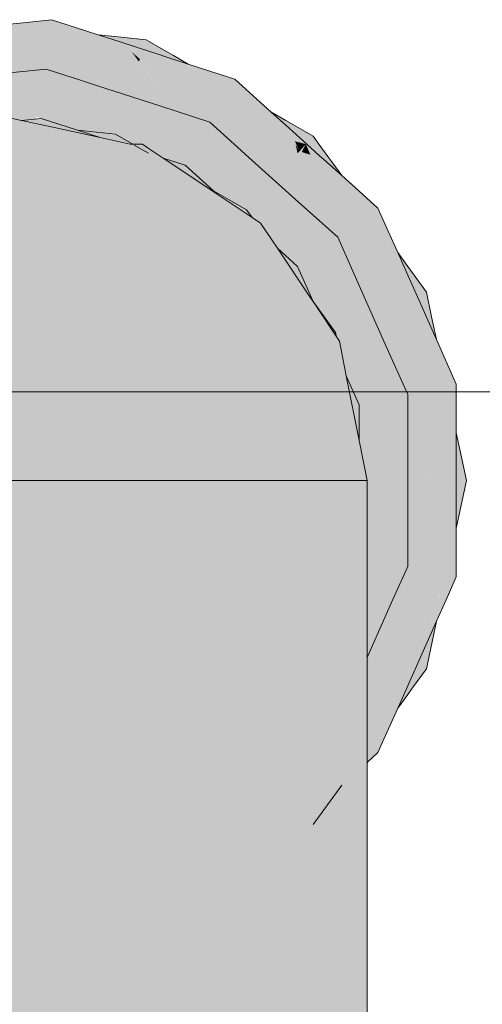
# Model space of a CAD drawing. Header units: millimetres. Extents: x 321 to 585, y -277 to 9.
# Tile 221 of 256: x 472.695 to 472.807, y -193.239 to -193.001. Entities that reach past the tile are written whole.
import ezdxf

# ---------------------------------------------------------------- set-up
doc = ezdxf.new("R2010")
doc.units = ezdxf.units.MM
doc.header["$MEASUREMENT"] = 0
doc.layers.add('IFC-Viga-Contorno', color=66, linetype='Continuous', lineweight=5)
doc.layers.add('TQ-Aparelho sanitário', color=9, linetype='Continuous', lineweight=18)

msp = doc.modelspace()

# ---------------------------------------------------------------- hatches: boundary and pattern name
at = {"layer": 'TQ-Aparelho sanitário', "linetype": 'Continuous'}
for points in [[(472.76568, -193.04839), (472.76725, -193.04704), (472.76005, -193.05325), (472.76724, -193.0574), (472.77192, -193.054), (472.76825, -193.04736), (472.77192, -193.054), (472.77453, -193.0494), (472.77285, -193.04886), (472.76908, -193.04763), (472.77285, -193.04886), (472.77453, -193.0494), (472.77709, -193.04488), (472.77709, -193.04328), (472.77709, -193.04287), (472.77287, -193.03907), (472.77427, -193.04099), (472.77287, -193.03907), (472.76845, -193.03509), (472.76754, -193.03427), (472.76344, -193.03148), (472.76144, -193.03012), (472.76336, -193.03148), (472.76726, -193.03424), (472.76335, -193.03148), (472.76144, -193.03014), (472.76316, -193.03148), (472.76144, -193.03014), (472.76156, -193.03069), (472.76271, -193.03148), (472.7666, -193.03417), (472.76269, -193.03148), (472.76651, -193.03416), (472.76729, -193.03471), (472.76651, -193.03416), (472.76269, -193.03148), (472.76153, -193.03067), (472.76263, -193.03148), (472.76621, -193.03413), (472.76675, -193.03454), (472.76621, -193.03413), (472.76263, -193.03148), (472.76153, -193.03067), (472.76254, -193.03148), (472.76156, -193.03069), (472.76158, -193.03078), (472.76247, -193.03148), (472.76574, -193.03408), (472.76247, -193.03148), (472.76158, -193.03078), (472.76189, -193.03148), (472.76158, -193.03078), (472.76173, -193.03148), (472.76266, -193.03321), (472.76517, -193.03402), (472.766, -193.03429), (472.76517, -193.03402), (472.76364, -193.03386), (472.76517, -193.03402), (472.76266, -193.03321), (472.76292, -193.03379), (472.76266, -193.03321), (472.76173, -193.03148), (472.76181, -193.03184), (472.76208, -193.03302), (472.76243, -193.03373), (472.76838, -193.04606), (472.76243, -193.03373), (472.76208, -193.03302), (472.76224, -193.03371), (472.7622, -193.03371), (472.76048, -193.03353), (472.7622, -193.03369), (472.76205, -193.03301), (472.76181, -193.03184), (472.76172, -193.03148), (472.76153, -193.03067), (472.76083, -193.03148), (472.76007, -193.03237), (472.76083, -193.03148), (472.76153, -193.03067), (472.76144, -193.03014), (472.76122, -193.02996), (472.76144, -193.03011), (472.76345, -193.03148), (472.76754, -193.03427), (472.76445, -193.03148), (472.76108, -193.02845), (472.76018, -193.02764), (472.75578, -193.02368), (472.75154, -193.01986), (472.74953, -193.02007), (472.74579, -193.01791), (472.74905, -193.02012), (472.74579, -193.01791), (472.74866, -193.02016), (472.74857, -193.02017), (472.74866, -193.02016), (472.74579, -193.01791), (472.74807, -193.02022), (472.7592, -193.03148), (472.74807, -193.02022), (472.74579, -193.01791), (472.74635, -193.0204), (472.75164, -193.03148), (472.75169, -193.03148), (472.74685, -193.02035), (472.7591, -193.03148), (472.75736, -193.03148), (472.7591, -193.03148), (472.74685, -193.02035), (472.75075, -193.02934), (472.75522, -193.03148), (472.75075, -193.02934), (472.75169, -193.03148), (472.7522, -193.03266), (472.75919, -193.03339), (472.7522, -193.03266), (472.75169, -193.03148), (472.75164, -193.03148), (472.75017, -193.03148), (472.75164, -193.03148), (472.74635, -193.0204), (472.74864, -193.0306), (472.74904, -193.03148), (472.74864, -193.0306), (472.74579, -193.01791), (472.74953, -193.02007), (472.75154, -193.01986), (472.74702, -193.01578), (472.74121, -193.01389), (472.74137, -193.01427), (472.74121, -193.01389), (472.73577, -193.01213), (472.73015, -193.0103), (472.72899, -193.00992), (472.72174, -193.00862), (472.72872, -193.01001), (472.72175, -193.00863), (472.72208, -193.00909), (472.7281, -193.01021), (472.72203, -193.00908), (472.72801, -193.01024), (472.72895, -193.01043), (472.72801, -193.01024), (472.72771, -193.01034), (472.72838, -193.01049), (472.72771, -193.01034), (472.72801, -193.01024), (472.72203, -193.00908), (472.72727, -193.01048), (472.72759, -193.01057), (472.72727, -193.01048), (472.72672, -193.01066), (472.72727, -193.01048), (472.72208, -193.00909), (472.72203, -193.00908), (472.72214, -193.00917), (472.7241, -193.01094), (472.72457, -193.01136), (472.72525, -193.01114), (472.73783, -193.01332), (472.72525, -193.01114), (472.72457, -193.01136), (472.7241, -193.01094), (472.72214, -193.00917), (472.72203, -193.00908), (472.72208, -193.00909), (472.72175, -193.00863), (472.72146, -193.00856), (472.72173, -193.00861), (472.72899, -193.00992), (472.72074, -193.00724), (472.71957, -193.00686), (472.71397, -193.00504), (472.70852, -193.00327), (472.70677, -193.00428), (472.70636, -193.00452), (472.70677, -193.00428), (472.70852, -193.00327), (472.70272, -193.00139), (472.69667, -193.00203), (472.69697, -193.0023), (472.69667, -193.00203), (472.69101, -193.00262), (472.68512, -193.00324), (472.68386, -193.00338), (472.67672, -193.00513), (472.68364, -193.00357), (472.67674, -193.00514), (472.67644, -193.00519), (472.67672, -193.00512), (472.68386, -193.00338), (472.67526, -193.00428), (472.67405, -193.00441), (472.66806, -193.00504), (472.66246, -193.00563), (472.66129, -193.00724), (472.66246, -193.00563), (472.6564, -193.00627), (472.65114, -193.00931), (472.65153, -193.00943), (472.65114, -193.00931), (472.64626, -193.01213), (472.64103, -193.01515), (472.64031, -193.01614), (472.63958, -193.01669), (472.63476, -193.0203), (472.63945, -193.01697), (472.63998, -193.01659), (472.63945, -193.01697), (472.63477, -193.02031), (472.63469, -193.02035), (472.63496, -193.02033), (472.63927, -193.01739), (472.63952, -193.01722), (472.63927, -193.01739), (472.63905, -193.01787), (472.63927, -193.01739), (472.63496, -193.02033), (472.63746, -193.02006), (472.63841, -193.01932), (472.64849, -193.0114), (472.63841, -193.01932), (472.63746, -193.02006), (472.6381, -193.01999), (472.63746, -193.02006), (472.63469, -193.02035), (472.63476, -193.0203), (472.63961, -193.0166), (472.63958, -193.01669), (472.64031, -193.01614), (472.64103, -193.01515), (472.64, -193.01574), (472.63419, -193.02024), (472.63988, -193.016), (472.63421, -193.02025), (472.63393, -193.02043), (472.63418, -193.02024), (472.64, -193.01574), (472.6325, -193.02007), (472.63141, -193.0207), (472.62624, -193.02368), (472.62136, -193.0265), (472.62094, -193.02845), (472.62084, -193.02893), (472.62094, -193.02845), (472.62136, -193.0265), (472.61607, -193.02955), (472.61249, -193.03448), (472.61289, -193.03444), (472.61249, -193.03448), (472.60915, -193.03907), (472.60567, -193.04387), (472.60493, -193.04488), (472.60145, -193.05137), (472.60493, -193.04517), (472.60147, -193.05136), (472.602, -193.05119), (472.60493, -193.04582), (472.60199, -193.05122), (472.60493, -193.04592), (472.60542, -193.04505), (472.60493, -193.04592), (472.60493, -193.04622), (472.6053, -193.04561), (472.60493, -193.04622), (472.60493, -193.04592), (472.60199, -193.05122), (472.60493, -193.04668), (472.60513, -193.04638), (472.60493, -193.04668), (472.60493, -193.04731), (472.60493, -193.04668), (472.60201, -193.05119), (472.60208, -193.05117), (472.6044, -193.04983), (472.60493, -193.04881), (472.61091, -193.03749), (472.60493, -193.04881), (472.6044, -193.04983), (472.60493, -193.04952), (472.6044, -193.04983), (472.60208, -193.05117), (472.60199, -193.05122), (472.60147, -193.05136), (472.60132, -193.0516), (472.60145, -193.05137), (472.60493, -193.04488), (472.59984, -193.05189), (472.59913, -193.05287), (472.59562, -193.0577), (472.59229, -193.06228), (472.5927, -193.06425), (472.5928, -193.06472), (472.5927, -193.06425), (472.59229, -193.06228), (472.58869, -193.06723), (472.58742, -193.0732), (472.58778, -193.073), (472.58742, -193.0732), (472.58624, -193.07876), (472.58501, -193.08454), (472.58423, -193.09312), (472.58526, -193.08572), (472.58463, -193.0928), (472.58555, -193.08705), (472.58464, -193.09274), (472.58463, -193.0928), (472.58464, -193.09274), (472.58423, -193.09312), (472.58418, -193.09342), (472.58421, -193.09313), (472.5839, -193.09341), (472.58421, -193.09313), (472.58501, -193.08454), (472.58295, -193.09427), (472.58269, -193.09548), (472.58146, -193.11277), (472.58384, -193.0939), (472.58146, -193.11277), (472.58269, -193.09548), (472.58146, -193.10124), (472.57901, -193.11277), (472.58028, -193.11876), (472.58052, -193.11843), (472.58028, -193.11876), (472.58146, -193.12431), (472.5827, -193.13011), (472.58546, -193.13824), (472.58554, -193.13852), (472.58545, -193.13826), (472.5827, -193.13011), (472.58528, -193.13864), (472.5827, -193.13011), (472.58476, -193.13981), (472.58542, -193.1391), (472.58476, -193.13981), (472.58501, -193.141), (472.58625, -193.14682), (472.58869, -193.15834), (472.59093, -193.15734), (472.5857, -193.13777), (472.58568, -193.13773), (472.58341, -193.13109), (472.5857, -193.13777), (472.5842, -193.13218), (472.58569, -193.13773), (472.5857, -193.13777), (472.58573, -193.13763), (472.5857, -193.13777), (472.59093, -193.15734), (472.59168, -193.14247), (472.58665, -193.13555), (472.58628, -193.13504), (472.58665, -193.13555), (472.59168, -193.14247), (472.5874, -193.13387), (472.59168, -193.14247), (472.59271, -193.12194), (472.58679, -193.13264), (472.59271, -193.12194), (472.59093, -193.15734), (472.58869, -193.15834), (472.59228, -193.16327), (472.59236, -193.16287), (472.59228, -193.16327), (472.59562, -193.16787), (472.59466, -193.16571), (472.5927, -193.16131), (472.59466, -193.16571), (472.59562, -193.16787), (472.60497, -193.17846), (472.60147, -193.16196), (472.60493, -193.16006), (472.60493, -193.15111), (472.59966, -193.15346), (472.59381, -193.15606), (472.59697, -193.14123), (472.59381, -193.15606), (472.59677, -193.15475), (472.59826, -193.14709), (472.59677, -193.15475), (472.59966, -193.15346), (472.59828, -193.14696), (472.59701, -193.141), (472.59288, -193.12156), (472.59276, -193.12099), (472.5892, -193.12129), (472.58146, -193.12194), (472.58146, -193.11713), (472.58146, -193.12194), (472.59276, -193.12099), (472.59101, -193.11277), (472.58463, -193.11277), (472.58948, -193.11277), (472.59101, -193.11277), (472.59051, -193.1112), (472.58906, -193.10667), (472.59052, -193.11119), (472.5891, -193.10662), (472.58475, -193.09265), (472.5891, -193.10662), (472.59052, -193.11119), (472.59101, -193.11277), (472.59064, -193.111), (472.58957, -193.10598), (472.58642, -193.09114), (472.58629, -193.09053), (472.58642, -193.09114), (472.58957, -193.10598), (472.59064, -193.111), (472.5908, -193.11075), (472.59064, -193.111), (472.59101, -193.11277), (472.59972, -193.09728), (472.59947, -193.09749), (472.59021, -193.1051), (472.59947, -193.09749), (472.5997, -193.09715), (472.59886, -193.09319), (472.5985, -193.09152), (472.59833, -193.09071), (472.58854, -193.08923), (472.59826, -193.09038), (472.59819, -193.09006), (472.58988, -193.08802), (472.58837, -193.08766), (472.58721, -193.07659), (472.58837, -193.08766), (472.58988, -193.08802), (472.59596, -193.08951), (472.59702, -193.08454), (472.59779, -193.0809), (472.59649, -193.08207), (472.59779, -193.0809), (472.59792, -193.08032), (472.59598, -193.07965), (472.59637, -193.08151), (472.59645, -193.08186), (472.59637, -193.08151), (472.59598, -193.07965), (472.59576, -193.0786), (472.59455, -193.07915), (472.59576, -193.0786), (472.59557, -193.07774), (472.59475, -193.07388), (472.59557, -193.07774), (472.59576, -193.0786), (472.59598, -193.07965), (472.59829, -193.08045), (472.60494, -193.07446), (472.59966, -193.07211), (472.59438, -193.07215), (472.58916, -193.0722), (472.59093, -193.06822), (472.59289, -193.0651), (472.5929, -193.06519), (472.59289, -193.0651), (472.59093, -193.06822), (472.59301, -193.06569), (472.59093, -193.06822), (472.59327, -193.0669), (472.60179, -193.06208), (472.60383, -193.05249), (472.60493, -193.05197), (472.60491, -193.05025), (472.60427, -193.05045), (472.60301, -193.05086), (472.60427, -193.05042), (472.60493, -193.05019), (472.60493, -193.05001), (472.60493, -193.05019), (472.60493, -193.05024), (472.60493, -193.05197), (472.60383, -193.05249), (472.60179, -193.06208), (472.60493, -193.0603), (472.59327, -193.0669), (472.59093, -193.06822), (472.59335, -193.06727), (472.60493, -193.06269), (472.59093, -193.06822), (472.58916, -193.0722), (472.59966, -193.07211), (472.59382, -193.06951), (472.599, -193.07181), (472.59966, -193.07211), (472.60039, -193.07086), (472.59966, -193.07211), (472.60074, -193.07062), (472.60493, -193.06309), (472.60074, -193.07062), (472.60493, -193.06485), (472.60713, -193.06182), (472.61054, -193.05713), (472.60493, -193.05326), (472.61054, -193.05713), (472.61697, -193.04714), (472.61764, -193.04611), (472.61713, -193.0464), (472.61716, -193.04627), (472.61713, -193.0464), (472.61764, -193.04611), (472.61697, -193.04714), (472.61054, -193.05713), (472.61663, -193.04875), (472.61882, -193.04572), (472.61917, -193.04525), (472.61717, -193.04619), (472.6167, -193.04641), (472.61717, -193.04619), (472.61723, -193.04592), (472.61717, -193.04619), (472.61917, -193.04525), (472.61767, -193.04384), (472.61946, -193.04552), (472.62193, -193.04471), (472.62247, -193.04454), (472.6178, -193.04324), (472.62247, -193.04454), (472.61781, -193.04317), (472.61657, -193.0428), (472.61781, -193.04317), (472.61789, -193.0428), (472.61808, -193.04193), (472.6189, -193.03808), (472.61808, -193.04193), (472.61789, -193.0428), (472.61781, -193.04317), (472.62663, -193.04576), (472.62797, -193.04276), (472.6241, -193.03846), (472.61926, -193.03636), (472.61448, -193.03427), (472.6241, -193.03846), (472.61982, -193.03371), (472.61771, -193.03137), (472.62076, -193.02931), (472.62074, -193.0294), (472.62076, -193.02931), (472.61771, -193.03137), (472.62064, -193.0299), (472.61771, -193.03137), (472.62027, -193.03161), (472.63067, -193.03257), (472.61771, -193.03137), (472.61982, -193.03371), (472.62405, -193.03841), (472.62419, -193.03838), (472.62427, -193.03836), (472.63188, -193.03397), (472.6326, -193.03237), (472.63372, -193.02984), (472.62038, -193.03111), (472.63011, -193.03018), (472.63586, -193.02227), (472.6371, -193.02055), (472.63791, -193.02044), (472.63714, -193.02055), (472.63783, -193.02061), (472.63586, -193.02227), (472.63011, -193.03018), (472.63372, -193.02984), (472.6326, -193.03237), (472.63188, -193.03397), (472.63511, -193.0321), (472.6401, -193.02923), (472.64909, -193.02403), (472.65006, -193.02271), (472.65051, -193.02208), (472.63657, -193.02344), (472.65051, -193.02208), (472.65006, -193.02271), (472.64909, -193.02403), (472.6511, -193.02202), (472.65059, -193.02197), (472.6511, -193.02202), (472.64909, -193.02403), (472.65235, -193.02215), (472.65288, -193.02185), (472.65064, -193.02191), (472.6501, -193.02192), (472.63711, -193.02224), (472.65064, -193.02191), (472.6508, -193.02168), (472.65064, -193.02191), (472.65288, -193.02185), (472.65207, -193.01993), (472.65151, -193.01858), (472.65207, -193.01993), (472.65268, -193.0191), (472.65318, -193.01841), (472.65552, -193.01519), (472.65318, -193.01841), (472.65268, -193.0191), (472.65207, -193.01993), (472.65575, -193.0287), (472.66189, -193.02316), (472.66011, -193.01768), (472.65655, -193.01377), (472.65304, -193.00992), (472.65813, -193.01158), (472.65716, -193.00859), (472.66101, -193.00763), (472.65716, -193.00859), (472.66078, -193.00795), (472.65716, -193.00859), (472.66073, -193.00802), (472.65716, -193.00859), (472.6594, -193.00984), (472.66852, -193.01495), (472.65716, -193.00859), (472.65813, -193.01158), (472.65304, -193.00992), (472.66011, -193.01768), (472.66903, -193.01674), (472.67279, -193.01634), (472.67035, -193.01555), (472.67279, -193.01634), (472.6724, -193.0137), (472.6597, -193.00944), (472.66042, -193.00844), (472.6597, -193.00944), (472.66899, -193.01255), (472.6724, -193.0137), (472.67279, -193.01634), (472.6785, -193.01574), (472.67763, -193.00899), (472.67746, -193.00767), (472.6793, -193.0066), (472.67717, -193.00542), (472.67722, -193.00541), (472.68316, -193.004), (472.67717, -193.00542), (472.68309, -193.00407), (472.68408, -193.00384), (472.68309, -193.00407), (472.68287, -193.00427), (472.6836, -193.00412), (472.68287, -193.00427), (472.68309, -193.00407), (472.67717, -193.00542), (472.68253, -193.00458), (472.68292, -193.00452), (472.68253, -193.00458), (472.68202, -193.00503), (472.68253, -193.00458), (472.67722, -193.00542), (472.67733, -193.00548), (472.67984, -193.00629), (472.68093, -193.00601), (472.69335, -193.00287), (472.68093, -193.00601), (472.67984, -193.00629), (472.68042, -193.00648), (472.67984, -193.00629), (472.67733, -193.00548), (472.67722, -193.00542), (472.67717, -193.00542), (472.67869, -193.00626), (472.6793, -193.0066), (472.67991, -193.00693), (472.68004, -193.00681), (472.67991, -193.00693), (472.69069, -193.01319), (472.69107, -193.01335), (472.69311, -193.0142), (472.69131, -193.01321), (472.69311, -193.0142), (472.69315, -193.01214), (472.69319, -193.01063), (472.69315, -193.01214), (472.69408, -193.01161), (472.69484, -193.01117), (472.69826, -193.00919), (472.69484, -193.01117), (472.69408, -193.01161), (472.69315, -193.01214), (472.6931, -193.01458), (472.70086, -193.01907), (472.70147, -193.01332), (472.6998, -193.0083), (472.69817, -193.00338), (472.70147, -193.01332), (472.70214, -193.00695), (472.71206, -193.01543), (472.70247, -193.00383), (472.70602, -193.00471), (472.70594, -193.00476), (472.70602, -193.00471), (472.70247, -193.00383), (472.7055, -193.00501), (472.70247, -193.00383), (472.70411, -193.00582), (472.71206, -193.01543), (472.71419, -193.01473), (472.71206, -193.01543), (472.71168, -193.01555), (472.71206, -193.01543), (472.70214, -193.00695), (472.70147, -193.01332), (472.71, -193.01609), (472.71358, -193.01726), (472.71906, -193.01904), (472.71432, -193.01469), (472.70443, -193.00563), (472.71165, -193.01225), (472.71432, -193.01469), (472.71906, -193.01904), (472.7289, -193.02224), (472.73044, -193.02208), (472.7289, -193.02224), (472.73247, -193.0234), (472.73301, -193.02357), (472.73177, -193.02243), (472.73129, -193.02199), (472.73177, -193.02243), (472.73144, -193.02197), (472.72101, -193.01252), (472.72139, -193.01122), (472.72101, -193.01252), (472.73144, -193.02197), (472.73177, -193.02243), (472.73301, -193.02357), (472.7315, -193.02196), (472.73121, -193.02166), (472.72389, -193.01158), (472.72224, -193.01212), (472.72388, -193.01157), (472.72347, -193.011), (472.72293, -193.01026), (472.72349, -193.011), (472.72392, -193.01157), (472.7241, -193.01151), (472.72392, -193.01157), (472.73121, -193.02166), (472.7315, -193.02196), (472.73177, -193.02193), (472.7315, -193.02196), (472.73301, -193.02357), (472.73388, -193.02171), (472.73285, -193.02391), (472.73438, -193.02602), (472.7345, -193.02165), (472.73453, -193.02033), (472.73457, -193.02164), (472.73495, -193.0216), (472.73583, -193.02151), (472.73976, -193.02109), (472.73583, -193.02151), (472.73495, -193.0216), (472.73457, -193.02164), (472.73484, -193.03083), (472.73813, -193.03118), (472.74102, -193.02617), (472.74153, -193.02091), (472.74203, -193.01574), (472.74421, -193.02064), (472.74203, -193.01574), (472.74102, -193.02617), (472.74811, -193.03148), (472.74943, -193.03237), (472.74811, -193.03148), (472.74102, -193.02617), (472.74691, -193.03148), (472.74769, -193.03218), (472.75046, -193.03468), (472.75476, -193.03855), (472.76245, -193.04548), (472.76402, -193.04599), (472.76475, -193.04623), (472.76402, -193.04599), (472.76245, -193.04548), (472.76524, -193.04799), (472.76498, -193.04676), (472.76487, -193.04627), (472.76498, -193.04676), (472.76524, -193.04799), (472.76568, -193.04839), (472.76495, -193.04629), (472.76477, -193.04577), (472.76521, -193.04638), (472.76477, -193.04577), (472.76495, -193.04629)], [(472.73223, -193.01008), (472.73089, -193.00931), (472.72562, -193.00627), (472.71957, -193.00563), (472.7204, -193.00678), (472.71957, -193.00563), (472.71803, -193.00547), (472.71397, -193.00504), (472.71957, -193.00686), (472.72074, -193.00724), (472.72487, -193.00859), (472.72899, -193.00992), (472.72994, -193.00962), (472.72899, -193.00992), (472.73015, -193.0103)], [(472.72214, -193.00917), (472.72384, -193.01152), (472.7241, -193.01094)], [(472.72388, -193.01157), (472.72392, -193.01157), (472.72349, -193.011)], [(472.73577, -193.01213), (472.73223, -193.01008), (472.73015, -193.0103)], [(472.70147, -193.01332), (472.69254, -193.01426), (472.68881, -193.01465), (472.67279, -193.01634), (472.66903, -193.01674), (472.66011, -193.01768), (472.66611, -193.01936), (472.66748, -193.01966), (472.66611, -193.01936), (472.66011, -193.01768), (472.66024, -193.01809), (472.66189, -193.02316), (472.67073, -193.02037), (472.67805, -193.01805), (472.67073, -193.02037), (472.67118, -193.02047), (472.67873, -193.01827), (472.6864, -193.01605), (472.67873, -193.01827), (472.67118, -193.02047), (472.67073, -193.02037), (472.66189, -193.02316), (472.67201, -193.02065), (472.66189, -193.02316), (472.66382, -193.02908), (472.67566, -193.02144), (472.67995, -193.01867), (472.67566, -193.02144), (472.66382, -193.02908), (472.67667, -193.02166), (472.6722, -193.02424), (472.67394, -193.02443), (472.67744, -193.02183), (472.68117, -193.01907), (472.68328, -193.01784), (472.68117, -193.01907), (472.67744, -193.02183), (472.67758, -193.02186), (472.68143, -193.01915), (472.67758, -193.02186), (472.67744, -193.02183), (472.67394, -193.02443), (472.6789, -193.02215), (472.67394, -193.02443), (472.6722, -193.02424), (472.66382, -193.02908), (472.66827, -193.02941), (472.67958, -193.02502), (472.68147, -193.02271), (472.68376, -193.01991), (472.68147, -193.02271), (472.67958, -193.02502), (472.68262, -193.02296), (472.67958, -193.02502), (472.67109, -193.02832), (472.67301, -193.02812), (472.68181, -193.02525), (472.68531, -193.02354), (472.68602, -193.02064), (472.68531, -193.02354), (472.68181, -193.02525), (472.68637, -193.02377), (472.68617, -193.02373), (472.68637, -193.02377), (472.69068, -193.02216), (472.68637, -193.02377), (472.68181, -193.02525), (472.68636, -193.02573), (472.6871, -193.02558), (472.69101, -193.02479), (472.69036, -193.02464), (472.69101, -193.02479), (472.69289, -193.02519), (472.69312, -193.02525), (472.69244, -193.02449), (472.69312, -193.02525), (472.69326, -193.02527), (472.69265, -193.02445), (472.69101, -193.02226), (472.69265, -193.02445), (472.69326, -193.02527), (472.69377, -193.02539), (472.69546, -193.02575), (472.6938, -193.02422), (472.69546, -193.02575), (472.69749, -193.02554), (472.69505, -193.02396), (472.69384, -193.02318), (472.6939, -193.02133), (472.69409, -193.01516), (472.69384, -193.02318), (472.69505, -193.02396), (472.69749, -193.02554), (472.69913, -193.02537), (472.69551, -193.02387), (472.69578, -193.02382), (472.69812, -193.02334), (472.69895, -193.02317), (472.69812, -193.02334), (472.69578, -193.02382), (472.69551, -193.02387), (472.69913, -193.02537), (472.69885, -193.02481), (472.70021, -193.02525), (472.70047, -193.02286), (472.70086, -193.01907)], [(472.72034, -193.02858), (472.72163, -193.02944), (472.72413, -193.03111), (472.72469, -193.03148), (472.7261, -193.03243), (472.72891, -193.0343), (472.7266, -193.03253), (472.72891, -193.0343), (472.72972, -193.03484), (472.73122, -193.03533), (472.72699, -193.03262), (472.72523, -193.03148), (472.72664, -193.03254), (472.72523, -193.03148), (472.72699, -193.03262), (472.73122, -193.03533), (472.72733, -193.03269), (472.72555, -193.03148), (472.7227, -193.02956), (472.72555, -193.03148), (472.72733, -193.03269), (472.73122, -193.03533), (472.729, -193.03306), (472.72746, -193.03148), (472.729, -193.03306), (472.73265, -193.0368), (472.73426, -193.03787), (472.72918, -193.0331), (472.73018, -193.03331), (472.72918, -193.0331), (472.73426, -193.03787), (472.73501, -193.03656), (472.73075, -193.03344), (472.73501, -193.03656), (472.73614, -193.03461), (472.7318, -193.03367), (472.72808, -193.03148), (472.7318, -193.03367), (472.73614, -193.03461), (472.73795, -193.03148), (472.72938, -193.03148), (472.73795, -193.03148), (472.73501, -193.03656), (472.7419, -193.04276), (472.73822, -193.03148), (472.73812, -193.03118), (472.72783, -193.0301), (472.72591, -193.02989), (472.72783, -193.0301), (472.73812, -193.03118), (472.74101, -193.02617), (472.72338, -193.02282), (472.72013, -193.02316), (472.71941, -193.02323), (472.71626, -193.02357), (472.71941, -193.02323), (472.72013, -193.02316), (472.72338, -193.02282), (472.74101, -193.02617), (472.7289, -193.02224), (472.71358, -193.01726), (472.71, -193.01609), (472.70147, -193.01332), (472.70656, -193.01721), (472.71504, -193.0237), (472.70147, -193.01332), (472.7111, -193.02241), (472.7133, -193.02388), (472.71949, -193.02801), (472.7133, -193.02388), (472.7111, -193.02241), (472.71131, -193.02409), (472.7111, -193.02241), (472.70147, -193.01332), (472.70121, -193.0158), (472.70086, -193.01907), (472.7059, -193.02466), (472.70983, -193.02424), (472.7059, -193.02466), (472.70902, -193.02812), (472.71821, -193.02908), (472.72237, -193.03148), (472.72298, -193.03148), (472.72469, -193.03148), (472.72413, -193.03111), (472.72163, -193.02944)], [(472.70021, -193.02525), (472.70902, -193.02812), (472.70086, -193.01907)], [(472.73457, -193.02164), (472.73453, -193.02033), (472.7345, -193.02165), (472.73438, -193.02602), (472.73471, -193.02648)], [(472.76954, -193.03448), (472.76736, -193.03148), (472.76596, -193.02955), (472.76067, -193.0265), (472.76097, -193.0279), (472.76067, -193.0265), (472.75933, -193.02573), (472.75578, -193.02368), (472.76018, -193.02764), (472.76158, -193.03078), (472.76108, -193.02845), (472.76432, -193.03137), (472.76452, -193.03148)], [(472.76519, -193.06843), (472.75732, -193.05665), (472.75324, -193.05055), (472.75137, -193.04941), (472.75219, -193.05055), (472.75137, -193.04941), (472.75324, -193.05055), (472.75134, -193.04938), (472.75324, -193.05055), (472.75121, -193.04919), (472.7428, -193.04357), (472.7419, -193.04276), (472.73501, -193.03656), (472.72972, -193.03484), (472.73426, -193.03787), (472.73958, -193.04142), (472.72972, -193.03484), (472.7261, -193.03243), (472.7229, -193.03173), (472.7261, -193.03243), (472.72469, -193.03148), (472.72237, -193.03148), (472.72272, -193.03169), (472.7262, -193.0337), (472.72271, -193.03169), (472.726, -193.03363), (472.72269, -193.03168), (472.72568, -193.03353), (472.72237, -193.03148), (472.72178, -193.03148), (472.72459, -193.03318), (472.74465, -193.04524), (472.72459, -193.03318), (472.72178, -193.03148), (472.72455, -193.03316), (472.74499, -193.04555), (472.72455, -193.03316), (472.72178, -193.03148), (472.7237, -193.03289), (472.72178, -193.03148), (472.71452, -193.0299), (472.70378, -193.02756), (472.69546, -193.02575), (472.69101, -193.02479), (472.69458, -193.02585), (472.69849, -193.02701), (472.71592, -193.03036), (472.71939, -193.03148), (472.71592, -193.03036), (472.69849, -193.02701), (472.69458, -193.02585), (472.69101, -193.02479), (472.69293, -193.02602), (472.69101, -193.02479), (472.68692, -193.02579), (472.68816, -193.02592), (472.6903, -193.02615), (472.69101, -193.02622), (472.69368, -193.0265), (472.71355, -193.03148), (472.69368, -193.0265), (472.69101, -193.02622), (472.6903, -193.02615), (472.69056, -193.02627), (472.6903, -193.02615), (472.68816, -193.02592), (472.69022, -193.02631), (472.70142, -193.03148), (472.69022, -193.02631), (472.68816, -193.02592), (472.68692, -193.02579), (472.68611, -193.02674), (472.68809, -193.02653), (472.68611, -193.02674), (472.68749, -193.03148), (472.68611, -193.02674), (472.68692, -193.02579), (472.69101, -193.02479), (472.68681, -193.02578), (472.6808, -193.0273), (472.6844, -193.02692), (472.6808, -193.0273), (472.67418, -193.03148), (472.6808, -193.0273), (472.68681, -193.02578), (472.69101, -193.02479), (472.68651, -193.02575), (472.69101, -193.02479), (472.68636, -193.02573), (472.67638, -193.02776), (472.67755, -193.02764), (472.67777, -193.02761), (472.6795, -193.02743), (472.68004, -193.02738), (472.68059, -193.02732), (472.68004, -193.02738), (472.6795, -193.02743), (472.67777, -193.02761), (472.67755, -193.02764), (472.67638, -193.02776), (472.66836, -193.02963), (472.66264, -193.03148), (472.66377, -193.03148), (472.66264, -193.03148), (472.65815, -193.03294), (472.66264, -193.03148), (472.66836, -193.02963), (472.67638, -193.02776), (472.67028, -193.029), (472.65966, -193.03148), (472.6563, -193.03342), (472.65615, -193.0336), (472.6563, -193.03342), (472.65966, -193.03148), (472.67028, -193.029), (472.66052, -193.03099), (472.65807, -193.03148), (472.65393, -193.03432), (472.65429, -193.0342), (472.65583, -193.0337), (472.65429, -193.0342), (472.65393, -193.03432), (472.64936, -193.03744), (472.6515, -193.0362), (472.64936, -193.03744), (472.63568, -193.04677), (472.63149, -193.05055), (472.64067, -193.05055), (472.63149, -193.05055), (472.63568, -193.04677), (472.63015, -193.05055), (472.6299, -193.05197), (472.63015, -193.05055), (472.62823, -193.05348), (472.61243, -193.07766), (472.61149, -193.0791), (472.61179, -193.0791), (472.61149, -193.0791), (472.61159, -193.07953), (472.62524, -193.0791), (472.61159, -193.07953), (472.61149, -193.0791), (472.61125, -193.0803), (472.60493, -193.11277), (472.60564, -193.12512), (472.60791, -193.1648), (472.61053, -193.16842), (472.60666, -193.12992), (472.6098, -193.14469), (472.60666, -193.12992), (472.61053, -193.16842), (472.61418, -193.17344), (472.6147, -193.16778), (472.61418, -193.17344), (472.61053, -193.16842), (472.60791, -193.1648), (472.60564, -193.12512), (472.60493, -193.11277), (472.60504, -193.12228), (472.60545, -193.16142), (472.60504, -193.12228), (472.60493, -193.11277), (472.60493, -193.1218), (472.60493, -193.16071), (472.60493, -193.17827), (472.60493, -193.18069), (472.60566, -193.18169), (472.60493, -193.18069), (472.60493, -193.18269), (472.60493, -193.18879), (472.60786, -193.19201), (472.6061, -193.18374), (472.60786, -193.19201), (472.60914, -193.18648), (472.60786, -193.19201), (472.60493, -193.18879), (472.60493, -193.23477), (472.60493, -193.27277), (472.60739, -193.24634), (472.60921, -193.1984), (472.60739, -193.24634), (472.60493, -193.27277), (472.61301, -193.27277), (472.61105, -193.20704), (472.61301, -193.27277), (472.61154, -193.20934), (472.6114, -193.20331), (472.61253, -193.19114), (472.61267, -193.18965), (472.61253, -193.19114), (472.6114, -193.20331), (472.61154, -193.20934), (472.61291, -193.21581), (472.61628, -193.23166), (472.61443, -193.21012), (472.61283, -193.19156), (472.6132, -193.19206), (472.61283, -193.19156), (472.61443, -193.21012), (472.61628, -193.23166), (472.61982, -193.24831), (472.61982, -193.22223), (472.61982, -193.20118), (472.61982, -193.19609), (472.61662, -193.1768), (472.61982, -193.11277), (472.61662, -193.1768), (472.61982, -193.19609), (472.61982, -193.19187), (472.61982, -193.1812), (472.62975, -193.19486), (472.61982, -193.1812), (472.61982, -193.19187), (472.61982, -193.19609), (472.62093, -193.19709), (472.61982, -193.19609), (472.61982, -193.20118), (472.61982, -193.22223), (472.61982, -193.24831), (472.61628, -193.23166), (472.61291, -193.21581), (472.61154, -193.20934), (472.61301, -193.27277), (472.61982, -193.27277), (472.62213, -193.25918), (472.61982, -193.27277), (472.62502, -193.27277), (472.62604, -193.23619), (472.62082, -193.20256), (472.62604, -193.23619), (472.62262, -193.20502), (472.62132, -193.19893), (472.62262, -193.20502), (472.62604, -193.23619), (472.62502, -193.27277), (472.63216, -193.24995), (472.62746, -193.22782), (472.63216, -193.24995), (472.62968, -193.21475), (472.63113, -193.20627), (472.63244, -193.19856), (472.63113, -193.20627), (472.62968, -193.21475), (472.63216, -193.24995), (472.62502, -193.27277), (472.63701, -193.27277), (472.64233, -193.27277), (472.63342, -193.21989), (472.63485, -193.22186), (472.64702, -193.2386), (472.64702, -193.22057), (472.64702, -193.21863), (472.64702, -193.11277), (472.65036, -193.0791), (472.6599, -193.05055), (472.65036, -193.0791), (472.64702, -193.11277), (472.64702, -193.21863), (472.64702, -193.22057), (472.6511, -193.22424), (472.64702, -193.22057), (472.64702, -193.2386), (472.63485, -193.22186), (472.63342, -193.21989), (472.64233, -193.27277), (472.64702, -193.27277), (472.65274, -193.24647), (472.64702, -193.27277), (472.67185, -193.27277), (472.65608, -193.2311), (472.67185, -193.27277), (472.68181, -193.27277), (472.65826, -193.23411), (472.65651, -193.22912), (472.68181, -193.11277), (472.68251, -193.0791), (472.68451, -193.05055), (472.68251, -193.0791), (472.68181, -193.11277), (472.65651, -193.22912), (472.65826, -193.23411), (472.6639, -193.24186), (472.65826, -193.23411), (472.68181, -193.27277), (472.68181, -193.26652), (472.68181, -193.25189), (472.68181, -193.26652), (472.68181, -193.26845), (472.68266, -193.26769), (472.68181, -193.26845), (472.68181, -193.27277), (472.6829, -193.26801), (472.68305, -193.26734), (472.68576, -193.25544), (472.71821, -193.11277), (472.71614, -193.0791), (472.71024, -193.05055), (472.71614, -193.0791), (472.71821, -193.11277), (472.68305, -193.26734), (472.68181, -193.27277), (472.71019, -193.27277), (472.71821, -193.26174), (472.71821, -193.2357), (472.72071, -193.23344), (472.71821, -193.2357), (472.71821, -193.26174), (472.71019, -193.27277), (472.71821, -193.27277), (472.72687, -193.27277), (472.72765, -193.27101), (472.72687, -193.27277), (472.7397, -193.27277), (472.74164, -193.26841), (472.73126, -193.26291), (472.72121, -193.2576), (472.72714, -193.22765), (472.72121, -193.2576), (472.73126, -193.26291), (472.73531, -193.2538), (472.73126, -193.26291), (472.74164, -193.26841), (472.7499, -193.24987), (472.7499, -193.22104), (472.7499, -193.24987), (472.74164, -193.26841), (472.7397, -193.27277), (472.7499, -193.27277), (472.75431, -193.23997), (472.7503, -193.22013), (472.7499, -193.21812), (472.7503, -193.22013), (472.75325, -193.21351), (472.75655, -193.2061), (472.7499, -193.20717), (472.7499, -193.11277), (472.74541, -193.0791), (472.73265, -193.05055), (472.74541, -193.0791), (472.7499, -193.11277), (472.7499, -193.20717), (472.75655, -193.2061), (472.75852, -193.20166), (472.75832, -193.19959), (472.75852, -193.20166), (472.75655, -193.2061), (472.75325, -193.21351), (472.7503, -193.22013), (472.75431, -193.23997), (472.75891, -193.20571), (472.75986, -193.19865), (472.75891, -193.20571), (472.75431, -193.23997), (472.76248, -193.22162), (472.75431, -193.23997), (472.7499, -193.27277), (472.769, -193.27277), (472.7714, -193.26146), (472.7714, -193.20157), (472.7714, -193.26146), (472.769, -193.27277), (472.7714, -193.27277), (472.7721, -193.2582), (472.77153, -193.20128), (472.7714, -193.18852), (472.7714, -193.18781), (472.76018, -193.19793), (472.75993, -193.19814), (472.76019, -193.19791), (472.7714, -193.18781), (472.7714, -193.17271), (472.7714, -193.18781), (472.7714, -193.18852), (472.77153, -193.20128), (472.7721, -193.2582), (472.77182, -193.20063), (472.77176, -193.18802), (472.77176, -193.18749), (472.77176, -193.18802), (472.77182, -193.20063), (472.7721, -193.2582), (472.77275, -193.19855), (472.7721, -193.2582), (472.7714, -193.27277), (472.77901, -193.27277), (472.77901, -193.22568), (472.77901, -193.18448), (472.77901, -193.18097), (472.77901, -193.17805), (472.77901, -193.15562), (472.77901, -193.11277), (472.77673, -193.16075), (472.77569, -193.18262), (472.77579, -193.18387), (472.7763, -193.19056), (472.77569, -193.18262), (472.7752, -193.19305), (472.77288, -193.18648), (472.77255, -193.17013), (472.77169, -193.17208), (472.7714, -193.11277), (472.77169, -193.17208), (472.77255, -193.17013), (472.77464, -193.16545), (472.77255, -193.17013), (472.77288, -193.18648), (472.7752, -193.19305), (472.77562, -193.18401), (472.77569, -193.18262), (472.77673, -193.16075), (472.77709, -193.15313), (472.77709, -193.11277), (472.77709, -193.15313), (472.77901, -193.11277), (472.77709, -193.10807), (472.76529, -193.0791), (472.74786, -193.05055), (472.76529, -193.0791), (472.77709, -193.10807), (472.77901, -193.11277), (472.77709, -193.10313), (472.77399, -193.08752), (472.77231, -193.0791), (472.77024, -193.0791), (472.77001, -193.07858), (472.768, -193.07406), (472.76792, -193.0739), (472.768, -193.07406), (472.77001, -193.07858), (472.77024, -193.0791), (472.77185, -193.0791), (472.77231, -193.0791), (472.7717, -193.07839), (472.77231, -193.0791), (472.77168, -193.07827), (472.76733, -193.07257), (472.77168, -193.07827), (472.77231, -193.0791), (472.77165, -193.07816), (472.76727, -193.07243), (472.75054, -193.05055), (472.76727, -193.07243), (472.77165, -193.07816), (472.76663, -193.07099), (472.75533, -193.05486), (472.76663, -193.07099), (472.77231, -193.0791), (472.7661, -193.0698), (472.76597, -193.06951), (472.76221, -193.06106), (472.75732, -193.05665), (472.75796, -193.05761), (472.76089, -193.06201)], [(472.70006, -193.02675), (472.70378, -193.02756), (472.71452, -193.0299), (472.70902, -193.02812), (472.70021, -193.02525), (472.69546, -193.02575), (472.69613, -193.0259)], [(472.70902, -193.02812), (472.70579, -193.028), (472.7089, -193.02868)], [(472.72237, -193.03148), (472.71821, -193.02908), (472.70902, -193.02812), (472.71452, -193.0299), (472.71771, -193.0306), (472.72105, -193.03132), (472.72178, -193.03148)], [(472.75252, -193.04947), (472.7499, -193.04738), (472.75121, -193.04919), (472.75324, -193.05055), (472.75582, -193.05441), (472.75719, -193.05319), (472.75582, -193.05441), (472.75625, -193.05506), (472.75988, -193.05583), (472.76175, -193.05623), (472.75934, -193.05462), (472.76175, -193.05623), (472.76724, -193.0574), (472.75827, -193.05222), (472.76724, -193.0574), (472.77192, -193.054), (472.76146, -193.04516), (472.75796, -193.04402), (472.75527, -193.04315), (472.75796, -193.04402), (472.76146, -193.04516), (472.7513, -193.03656), (472.75306, -193.04052), (472.75406, -193.04275), (472.75306, -193.04052), (472.7513, -193.03656), (472.74591, -193.032), (472.74101, -193.02617), (472.73913, -193.02943), (472.73812, -193.03118), (472.73822, -193.03148), (472.73827, -193.03148), (472.74051, -193.03148), (472.74104, -193.03148), (472.74047, -193.03142), (472.7413, -193.03151), (472.74636, -193.04025), (472.75184, -193.04203), (472.75525, -193.04543), (472.75184, -193.04203), (472.74636, -193.04025), (472.74647, -193.04041), (472.75089, -193.04702), (472.7519, -193.04854), (472.75089, -193.04702), (472.74647, -193.04041), (472.74636, -193.04025), (472.7413, -193.03151), (472.74104, -193.03148), (472.74052, -193.0315), (472.73827, -193.03148), (472.74168, -193.03873), (472.74137, -193.03277), (472.74461, -193.03763), (472.74137, -193.03277), (472.74596, -193.04012), (472.74137, -193.03277), (472.74153, -193.03587), (472.74168, -193.03873), (472.74421, -193.03955), (472.74168, -193.03873), (472.73827, -193.03148), (472.73822, -193.03148), (472.74045, -193.03833), (472.7419, -193.04276), (472.7499, -193.04738)], [(472.75123, -193.0364), (472.74591, -193.032), (472.7513, -193.03656), (472.762, -193.04533), (472.76524, -193.04799), (472.76204, -193.04535), (472.76524, -193.04799), (472.76245, -193.04548), (472.75046, -193.03468), (472.74769, -193.03218), (472.74691, -193.03148), (472.74101, -193.02617), (472.74548, -193.03148), (472.74591, -193.032)], [(472.76173, -193.03148), (472.76158, -193.03078), (472.76153, -193.03067)], [(472.76266, -193.03321), (472.76421, -193.03148), (472.76158, -193.03078), (472.76189, -193.03148)], [(472.72272, -193.03169), (472.72178, -193.03148), (472.7262, -193.0337)], [(472.74104, -193.03148), (472.73835, -193.03148), (472.74644, -193.03205)], [(472.75904, -193.03148), (472.75849, -193.03332), (472.76221, -193.03371)], [(472.76173, -193.03148), (472.76219, -193.03366), (472.76266, -193.03321)], [(472.7622, -193.03369), (472.76224, -193.03371), (472.76208, -193.03302)], [(472.76322, -193.03338), (472.7653, -193.03404), (472.76421, -193.03148)], [(472.76448, -193.03148), (472.76854, -193.03438), (472.76445, -193.03148), (472.76754, -193.03427), (472.76845, -193.03509), (472.77287, -193.03907), (472.77045, -193.03574), (472.76954, -193.03448)], [(472.77192, -193.054), (472.76524, -193.04799), (472.762, -193.04533), (472.7513, -193.03656), (472.76146, -193.04516), (472.76533, -193.04843)], [(472.7499, -193.04738), (472.7419, -193.04276), (472.7428, -193.04357), (472.74937, -193.04796), (472.75121, -193.04919)], [(472.77709, -193.04328), (472.77709, -193.04488), (472.77192, -193.054), (472.77557, -193.06221), (472.77709, -193.06563), (472.77709, -193.06309), (472.77709, -193.06116), (472.77709, -193.05025), (472.77709, -193.06116), (472.77964, -193.04839), (472.78219, -193.05189), (472.78641, -193.05771), (472.7841, -193.05251), (472.78162, -193.04695), (472.77709, -193.04287)], [(472.78543, -193.08198), (472.78541, -193.08433), (472.78559, -193.08212), (472.78541, -193.08433), (472.7858, -193.08231), (472.78541, -193.08433), (472.78738, -193.08373), (472.77829, -193.08647), (472.78317, -193.09319), (472.78883, -193.09199), (472.78883, -193.10098), (472.78883, -193.10984), (472.79082, -193.10372), (472.78883, -193.10984), (472.78883, -193.11277), (472.78895, -193.11277), (472.78883, -193.11277), (472.78883, -193.12085), (472.78883, -193.12307), (472.78933, -193.12199), (472.78883, -193.12307), (472.78939, -193.12211), (472.79366, -193.11277), (472.79513, -193.10965), (472.79369, -193.11277), (472.78939, -193.12211), (472.78883, -193.12307), (472.78986, -193.12318), (472.78946, -193.12227), (472.79482, -193.11277), (472.79597, -193.11081), (472.79667, -193.10961), (472.79291, -193.10117), (472.79136, -193.10446), (472.79703, -193.09242), (472.79507, -193.09066), (472.79176, -193.08768), (472.78883, -193.08503), (472.79176, -193.08768), (472.79507, -193.09066), (472.79703, -193.09242), (472.79291, -193.10117), (472.79667, -193.10961), (472.79597, -193.11081), (472.79485, -193.11277), (472.78946, -193.12227), (472.78986, -193.12318), (472.79696, -193.11277), (472.79719, -193.11249), (472.79734, -193.11277), (472.79736, -193.11272), (472.7974, -193.11277), (472.79782, -193.11336), (472.79777, -193.11277), (472.79808, -193.11277), (472.79768, -193.11187), (472.79808, -193.11278), (472.79837, -193.11411), (472.79915, -193.11519), (472.79837, -193.11411), (472.79808, -193.11278), (472.79777, -193.11277), (472.79782, -193.11336), (472.7974, -193.11277), (472.79736, -193.11272), (472.79734, -193.11277), (472.79719, -193.11249), (472.79709, -193.11277), (472.79329, -193.12354), (472.79709, -193.11277), (472.79719, -193.11249), (472.79699, -193.11277), (472.78986, -193.12318), (472.78103, -193.12225), (472.78318, -193.13238), (472.79094, -193.12559), (472.79166, -193.12721), (472.79094, -193.12559), (472.78318, -193.13238), (472.78883, -193.13358), (472.79302, -193.13026), (472.78883, -193.13358), (472.78518, -193.14177), (472.77901, -193.15562), (472.77901, -193.15698), (472.77901, -193.15933), (472.77901, -193.16194), (472.77901, -193.16613), (472.77901, -193.17059), (472.77901, -193.17398), (472.77901, -193.17672), (472.77901, -193.17781), (472.77901, -193.17785), (472.77964, -193.17717), (472.78502, -193.16977), (472.78883, -193.15988), (472.78772, -193.15373), (472.78684, -193.14961), (472.79637, -193.13779), (472.79509, -193.13491), (472.79637, -193.13779), (472.78883, -193.14716), (472.78684, -193.14961), (472.78772, -193.15373), (472.78883, -193.15894), (472.78772, -193.15373), (472.78883, -193.15988), (472.78896, -193.15954), (472.78883, -193.15988), (472.78502, -193.16977), (472.77964, -193.17717), (472.77901, -193.17785), (472.77901, -193.17805), (472.77901, -193.17854), (472.77901, -193.18097), (472.78162, -193.17861), (472.78641, -193.16786), (472.78883, -193.16123), (472.78641, -193.16786), (472.78883, -193.16244), (472.78913, -193.16038), (472.79688, -193.13893), (472.78913, -193.16038), (472.78883, -193.16244), (472.78929, -193.16111), (472.78883, -193.16244), (472.78933, -193.16131), (472.79695, -193.13908), (472.79817, -193.13557), (472.79692, -193.13901), (472.79817, -193.13557), (472.79696, -193.1391), (472.79727, -193.13981), (472.79696, -193.1391), (472.78933, -193.16131), (472.79578, -193.14683), (472.79809, -193.14164), (472.80056, -193.13607), (472.80056, -193.1243), (472.80007, -193.11726), (472.80056, -193.1243), (472.80056, -193.11836), (472.80039, -193.1169), (472.79976, -193.11277), (472.80001, -193.11637), (472.79953, -193.10952), (472.79792, -193.09323), (472.79953, -193.10952), (472.79991, -193.11277), (472.79997, -193.11277), (472.79991, -193.11277), (472.79953, -193.10952), (472.79976, -193.11277), (472.80039, -193.1169), (472.80056, -193.11836), (472.80056, -193.11713), (472.80056, -193.11277), (472.80056, -193.1072), (472.79843, -193.09368), (472.80056, -193.1072), (472.80056, -193.10125), (472.79872, -193.09394), (472.80056, -193.10125), (472.79908, -193.09427), (472.79817, -193.09), (472.79908, -193.09427), (472.80056, -193.10125), (472.80056, -193.09561), (472.80056, -193.08949), (472.79578, -193.07874), (472.79627, -193.08105), (472.78883, -193.0833), (472.79627, -193.08105), (472.79578, -193.07874), (472.79146, -193.0716), (472.78945, -193.07023), (472.78883, -193.06987), (472.7884, -193.06962), (472.78824, -193.06953), (472.78669, -193.06863), (472.78824, -193.06953), (472.7884, -193.06962), (472.78883, -193.06987), (472.78945, -193.07023), (472.79146, -193.0716), (472.79079, -193.071), (472.78883, -193.06923), (472.78837, -193.06882), (472.78883, -193.06923), (472.79079, -193.071), (472.79146, -193.0716), (472.7913, -193.0713), (472.79146, -193.0716), (472.79578, -193.07874), (472.79205, -193.07213), (472.79578, -193.07874), (472.79336, -193.07332), (472.79247, -193.07251), (472.79197, -193.07168), (472.78883, -193.06643), (472.7917, -193.07153), (472.78883, -193.06643), (472.78679, -193.0674), (472.78556, -193.06798), (472.78679, -193.0674), (472.78883, -193.06643), (472.79197, -193.07168), (472.79247, -193.07251), (472.79205, -193.07173), (472.79247, -193.07251), (472.79336, -193.07332), (472.79286, -193.0722), (472.79261, -193.07205), (472.79286, -193.0722), (472.78883, -193.06567), (472.78128, -193.0516), (472.78079, -193.05144), (472.78128, -193.0516), (472.78883, -193.06567), (472.79286, -193.0722), (472.78883, -193.06313), (472.78641, -193.05771), (472.78219, -193.05189), (472.77964, -193.04839), (472.78173, -193.05175), (472.77964, -193.04839), (472.78136, -193.05162), (472.77964, -193.04839), (472.77962, -193.05106), (472.77953, -193.06086), (472.77949, -193.06447), (472.77962, -193.05106), (472.77964, -193.04839), (472.77914, -193.0509), (472.77709, -193.06116), (472.77709, -193.06309), (472.77709, -193.06563), (472.77943, -193.07088), (472.78366, -193.08038), (472.78541, -193.08433)], [(472.78318, -193.13237), (472.77901, -193.13149), (472.77901, -193.14687), (472.77901, -193.15124), (472.77901, -193.15562), (472.78518, -193.14177), (472.78883, -193.13357), (472.78883, -193.12085), (472.78883, -193.11277), (472.78718, -193.11277), (472.78591, -193.11277), (472.78623, -193.11501), (472.78591, -193.11277), (472.78523, -193.11277), (472.7842, -193.11277), (472.78523, -193.11277), (472.78591, -193.11277), (472.78318, -193.10815), (472.78591, -193.11277), (472.78718, -193.11277), (472.78883, -193.11277), (472.78883, -193.10098), (472.78883, -193.09199), (472.78366, -193.08038), (472.77709, -193.06563), (472.77557, -193.06221), (472.77192, -193.054), (472.7679, -193.05692), (472.76724, -193.0574), (472.76809, -193.05789), (472.76815, -193.05816), (472.76829, -193.05886), (472.77709, -193.07119), (472.76829, -193.05886), (472.76815, -193.05816), (472.76809, -193.05789), (472.76724, -193.0574), (472.76835, -193.05917), (472.76724, -193.0574), (472.76221, -193.06106), (472.76998, -193.06739), (472.77709, -193.07319), (472.77891, -193.0761), (472.77709, -193.07319), (472.76998, -193.06739), (472.76221, -193.06106), (472.77015, -193.06821), (472.77709, -193.07446), (472.77059, -193.07044), (472.76992, -193.07002), (472.7706, -193.07048), (472.77709, -193.07487), (472.7706, -193.07048), (472.76992, -193.07002), (472.77068, -193.07091), (472.77709, -193.07836), (472.77068, -193.07091), (472.77143, -193.07466), (472.77068, -193.07091), (472.76992, -193.07002), (472.77059, -193.07044), (472.77709, -193.07446), (472.77015, -193.06821), (472.76939, -193.06753), (472.76221, -193.06106), (472.76241, -193.06428), (472.77082, -193.07427), (472.77148, -193.07491), (472.77709, -193.08044), (472.77148, -193.07491), (472.77158, -193.07543), (472.77148, -193.07491), (472.77082, -193.07427), (472.76502, -193.06737), (472.76597, -193.06951), (472.7714, -193.07699), (472.77205, -193.07777), (472.77709, -193.08387), (472.77205, -193.07777), (472.7714, -193.07699), (472.77208, -193.07792), (472.7714, -193.07699), (472.77213, -193.07818), (472.7714, -193.07699), (472.77182, -193.07836), (472.77231, -193.0791), (472.77284, -193.08175), (472.77297, -193.0824), (472.77399, -193.08752), (472.77582, -193.09163), (472.77688, -193.08594), (472.77709, -193.08482), (472.77688, -193.08594), (472.77709, -193.08626), (472.77688, -193.08594), (472.77533, -193.09425), (472.77544, -193.09484), (472.77709, -193.09449), (472.78191, -193.09346), (472.78317, -193.09319), (472.77942, -193.09971), (472.78092, -193.11277), (472.78318, -193.13237), (472.78318, -193.11277)], [(472.76724, -193.0574), (472.76175, -193.05623), (472.75625, -193.05506), (472.75732, -193.05665), (472.76221, -193.06106), (472.76545, -193.0587)], [(472.78641, -193.05771), (472.78883, -193.06313), (472.79109, -193.06822), (472.79286, -193.0722), (472.79373, -193.0727), (472.7946, -193.0732), (472.79333, -193.06723), (472.78883, -193.06103)], [(472.76853, -193.07344), (472.77102, -193.07716), (472.77164, -193.07809), (472.7714, -193.07699), (472.76597, -193.06951), (472.7661, -193.0698)], [(472.79578, -193.07874), (472.79492, -193.07472), (472.7946, -193.0732), (472.79373, -193.0727), (472.79286, -193.0722), (472.79336, -193.07332)], [(472.7714, -193.07699), (472.77164, -193.07809), (472.77182, -193.07836)], [(472.77709, -193.09449), (472.77399, -193.08752), (472.77427, -193.08895), (472.77544, -193.09484), (472.77709, -193.10313)], [(472.77709, -193.10313), (472.77718, -193.10359), (472.77901, -193.10042), (472.78317, -193.09319), (472.77901, -193.09408), (472.77709, -193.09449)], [(472.7829, -193.13231), (472.78318, -193.13237), (472.77942, -193.09971), (472.77718, -193.10359), (472.77901, -193.11277), (472.77709, -193.13108)], [(472.80056, -193.10125), (472.80056, -193.1072), (472.80056, -193.11277), (472.80056, -193.11713), (472.80056, -193.11836), (472.80056, -193.1243), (472.80142, -193.12028), (472.80115, -193.11795), (472.80142, -193.12028), (472.80174, -193.11876), (472.80302, -193.11277), (472.80142, -193.10528)], [(472.78883, -193.11277), (472.7948, -193.11277), (472.79336, -193.11062)], [(472.7948, -193.11277), (472.7974, -193.11277), (472.7952, -193.10975)], [(472.78883, -193.12085), (472.79155, -193.12696), (472.7974, -193.11277), (472.78883, -193.11277)], [(472.79688, -193.13894), (472.79727, -193.13981), (472.79997, -193.11702)], [(472.78954, -193.16228), (472.78975, -193.16327), (472.79333, -193.15834), (472.79578, -193.14683), (472.79109, -193.15735), (472.78933, -193.16131), (472.78883, -193.16244), (472.78641, -193.16786), (472.78883, -193.16454), (472.78975, -193.16327)], [(472.76596, -193.19602), (472.77288, -193.18648), (472.76432, -193.19419)]]:
    msp.add_hatch(color=93, dxfattribs=at).paths.add_polyline_path(points)

# ---------------------------------------------------------------- linework, layer by layer
at = {"layer": 'IFC-Viga-Contorno', "color": 7, "lineweight": 5}
msp.add_line((470.48273, -193.09133), (483.05888, -193.09133), dxfattribs=at)
at = {"layer": 'TQ-Aparelho sanitário'}
for p, q in [((472.69667, -193.00203), (472.69101, -193.00262)), ((472.70272, -193.00139), (472.69667, -193.00203)), ((472.70852, -193.00327), (472.70272, -193.00139)), ((472.71397, -193.00504), (472.70852, -193.00327)), ((472.71803, -193.00547), (472.71397, -193.00504)), ((472.71957, -193.00686), (472.71397, -193.00504)), ((472.71957, -193.00563), (472.71803, -193.00547)), ((472.72562, -193.00627), (472.71957, -193.00563)), ((472.72074, -193.00724), (472.71957, -193.00686)), ((472.73089, -193.00931), (472.72562, -193.00627)), ((472.72899, -193.00992), (472.72074, -193.00724)), ((472.73223, -193.01008), (472.73089, -193.00931)), ((472.73015, -193.0103), (472.72899, -193.00992)), ((472.73577, -193.01213), (472.73015, -193.0103)), ((472.73577, -193.01213), (472.73223, -193.01008)), ((472.70147, -193.01332), (472.69254, -193.01426)), ((472.71, -193.01609), (472.70147, -193.01332)), ((472.74121, -193.01389), (472.73577, -193.01213)), ((472.74702, -193.01578), (472.74121, -193.01389)), ((472.71358, -193.01726), (472.71, -193.01609)), ((472.75154, -193.01986), (472.74702, -193.01578)), ((472.7289, -193.02224), (472.71358, -193.01726)), ((472.75578, -193.02368), (472.75154, -193.01986)), ((472.74101, -193.02617), (472.7289, -193.02224)), ((472.75933, -193.02573), (472.75578, -193.02368)), ((472.76018, -193.02764), (472.75578, -193.02368)), ((472.69546, -193.02575), (472.69101, -193.02479)), ((472.70021, -193.02525), (472.69546, -193.02575)), ((472.70378, -193.02756), (472.69546, -193.02575)), ((472.70902, -193.02812), (472.70021, -193.02525)), ((472.76067, -193.0265), (472.75933, -193.02573)), ((472.71452, -193.0299), (472.70378, -193.02756)), ((472.71821, -193.02908), (472.70902, -193.02812)), ((472.71452, -193.0299), (472.70902, -193.02812)), ((472.74691, -193.03148), (472.74101, -193.02617)), ((472.76108, -193.02845), (472.76018, -193.02764)), ((472.76596, -193.02955), (472.76067, -193.0265)), ((472.76445, -193.03148), (472.76108, -193.02845)), ((472.72178, -193.03148), (472.71452, -193.0299)), ((472.72237, -193.03148), (472.71821, -193.02908)), ((472.76736, -193.03148), (472.76596, -193.02955)), ((472.72237, -193.03148), (472.72178, -193.03148)), ((472.72469, -193.03148), (472.72237, -193.03148)), ((472.7262, -193.0337), (472.72272, -193.03169)), ((472.7261, -193.03243), (472.72469, -193.03148)), ((472.72972, -193.03484), (472.7261, -193.03243)), ((472.74769, -193.03218), (472.74691, -193.03148)), ((472.75046, -193.03468), (472.74769, -193.03218)), ((472.76754, -193.03427), (472.76445, -193.03148)), ((472.76954, -193.03448), (472.76736, -193.03148)), ((472.73501, -193.03656), (472.72972, -193.03484)), ((472.73958, -193.04142), (472.72972, -193.03484)), ((472.76245, -193.04548), (472.75046, -193.03468)), ((472.76845, -193.03509), (472.76754, -193.03427)), ((472.77287, -193.03907), (472.76845, -193.03509)), ((472.77045, -193.03574), (472.76954, -193.03448)), ((472.7419, -193.04276), (472.73501, -193.03656)), ((472.77287, -193.03907), (472.77045, -193.03574)), ((472.77709, -193.04287), (472.77287, -193.03907)), ((472.7428, -193.04357), (472.73958, -193.04142)), ((472.7499, -193.04738), (472.7419, -193.04276)), ((472.7428, -193.04357), (472.7419, -193.04276)), ((472.75121, -193.04919), (472.7428, -193.04357)), ((472.78162, -193.04695), (472.77709, -193.04287)), ((472.75121, -193.04919), (472.7499, -193.04738)), ((472.76524, -193.04799), (472.76245, -193.04548)), ((472.7841, -193.05251), (472.78162, -193.04695)), ((472.75324, -193.05055), (472.75121, -193.04919)), ((472.77192, -193.054), (472.76524, -193.04799)), ((472.75732, -193.05665), (472.75324, -193.05055)), ((472.77557, -193.06221), (472.77192, -193.054)), ((472.78641, -193.05771), (472.7841, -193.05251)), ((472.76221, -193.06106), (472.75732, -193.05665)), ((472.76519, -193.06843), (472.75732, -193.05665)), ((472.78883, -193.06103), (472.78641, -193.05771)), ((472.78883, -193.06313), (472.78641, -193.05771)), ((472.76597, -193.06951), (472.76221, -193.06106)), ((472.79333, -193.06723), (472.78883, -193.06103)), ((472.77709, -193.06563), (472.77557, -193.06221)), ((472.79286, -193.0722), (472.78883, -193.06313)), ((472.78366, -193.08038), (472.77709, -193.06563)), ((472.7661, -193.0698), (472.76519, -193.06843)), ((472.7946, -193.0732), (472.79333, -193.06723)), ((472.7714, -193.07699), (472.76597, -193.06951)), ((472.7661, -193.0698), (472.76597, -193.06951)), ((472.77231, -193.0791), (472.7661, -193.0698)), ((472.79336, -193.07332), (472.79286, -193.0722)), ((472.79578, -193.07874), (472.79336, -193.07332)), ((472.79492, -193.07472), (472.7946, -193.0732)), ((472.79578, -193.07874), (472.79492, -193.07472)), ((472.77164, -193.07809), (472.7714, -193.07699)), ((472.77399, -193.08752), (472.77231, -193.0791)), ((472.78883, -193.09199), (472.78366, -193.08038)), ((472.80056, -193.08949), (472.79578, -193.07874)), ((472.77709, -193.09449), (472.77399, -193.08752)), ((472.77709, -193.10313), (472.77399, -193.08752)), ((472.80056, -193.09561), (472.80056, -193.08949)), ((472.78883, -193.10098), (472.78883, -193.09199)), ((472.77709, -193.10313), (472.77709, -193.09449)), ((472.80056, -193.10125), (472.80056, -193.09561)), ((472.78883, -193.11277), (472.78883, -193.10098)), ((472.80142, -193.10528), (472.80056, -193.10125)), ((472.80056, -193.1072), (472.80056, -193.10125)), ((472.77901, -193.11277), (472.77709, -193.10313)), ((472.80302, -193.11277), (472.80142, -193.10528)), ((472.80056, -193.11277), (472.80056, -193.1072)), ((472.71821, -193.11277), (472.68181, -193.11277)), ((472.7499, -193.11277), (472.71821, -193.11277)), ((472.7714, -193.11277), (472.7499, -193.11277)), ((472.77709, -193.11277), (472.7714, -193.11277)), ((472.77901, -193.11277), (472.77709, -193.11277)), ((472.77901, -193.15562), (472.77901, -193.11277)), ((472.78883, -193.12085), (472.78883, -193.11277)), ((472.80056, -193.11713), (472.80056, -193.11277)), ((472.80174, -193.11876), (472.80302, -193.11277)), ((472.80056, -193.11836), (472.80056, -193.11713)), ((472.80056, -193.1243), (472.80056, -193.11836)), ((472.80142, -193.12028), (472.80174, -193.11876)), ((472.78883, -193.13357), (472.78883, -193.12085)), ((472.80056, -193.1243), (472.80142, -193.12028)), ((472.80056, -193.13607), (472.80056, -193.1243)), ((472.78518, -193.14177), (472.78883, -193.13357)), ((472.79809, -193.14164), (472.80056, -193.13607)), ((472.77901, -193.15562), (472.78518, -193.14177)), ((472.79578, -193.14683), (472.79809, -193.14164)), ((472.78933, -193.16131), (472.79578, -193.14683)), ((472.79333, -193.15834), (472.79578, -193.14683)), ((472.77901, -193.17805), (472.77901, -193.15562)), ((472.78975, -193.16327), (472.79333, -193.15834)), ((472.78883, -193.16244), (472.78933, -193.16131)), ((472.78641, -193.16786), (472.78883, -193.16244)), ((472.78883, -193.16454), (472.78975, -193.16327)), ((472.78641, -193.16786), (472.78883, -193.16454)), ((472.78162, -193.17861), (472.78641, -193.16786)), ((472.77901, -193.18097), (472.77901, -193.17805)), ((472.77901, -193.18097), (472.78162, -193.17861)), ((472.77901, -193.18448), (472.77901, -193.18097)), ((472.77901, -193.22568), (472.77901, -193.18448)), ((472.76596, -193.19602), (472.77288, -193.18648)), ((472.77901, -193.27277), (472.77901, -193.22568))]:
    msp.add_line(p, q, dxfattribs=at)

doc.saveas('drawing.dxf')
